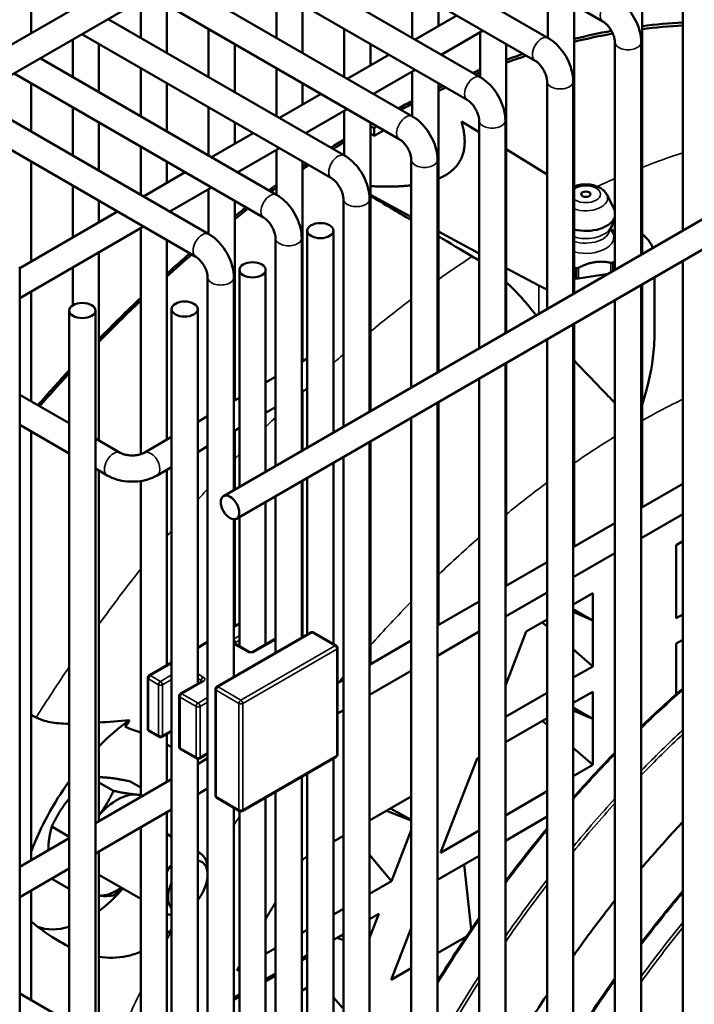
# Model space of a CAD drawing. Header units: inches. Extents: x 1 to 271, y 5 to 171.
# Tile 211 of 256: x 232.58 to 235.62, y 69.96 to 74.4. Entities that reach past the tile are written whole.
import ezdxf

# ---------------------------------------------------------------- set-up
doc = ezdxf.new("R2010")
doc.units = ezdxf.units.IN
doc.header["$LTSCALE"] = 8
doc.header["$MEASUREMENT"] = 0
doc.layers.add('Visible (ANSI)', color=7, linetype='Continuous', lineweight=50)
doc.layers.add('Visible Narrow (ANSI)', color=7, linetype='Continuous', lineweight=35)

msp = doc.modelspace()

# ---------------------------------------------------------------- linework, layer by layer
at = {"layer": 'Visible (ANSI)'}
for p, q in [((248.3315, 80.8123), (233.4995, 72.2491)), ((248.1081, 80.547), (233.5586, 72.1468)), ((241.9198, 79.6982), (232.2607, 74.1215)), ((242.142, 79.6902), (232.3198, 74.0193)), ((230.0753, 75.2327), (233.3743, 73.3281)), ((234.0858, 75.0389), (235.2116, 74.3889)), ((233.8977, 74.9303), (234.9644, 74.3144)), ((233.7796, 74.8621), (234.9054, 74.2121)), ((233.5915, 74.7535), (234.6582, 74.1376)), ((233.4734, 74.6853), (234.5992, 74.0353)), ((235.3878, 73.3392), (235.3878, 74.6408)), ((233.2853, 74.5767), (234.352, 73.9608)), ((233.1671, 74.5085), (234.2929, 73.8585)), ((233.7385, 74.315), (233.7385, 74.5322)), ((234.351, 74.315), (234.351, 74.5322)), ((234.9634, 74.315), (234.9634, 74.5169)), ((232.6317, 74.3357), (232.6317, 74.464)), ((233.1261, 74.315), (233.1261, 74.4848)), ((233.2442, 74.2468), (233.2442, 74.464)), ((233.8566, 74.2468), (233.8566, 74.464)), ((234.4691, 74.3679), (234.4691, 74.464)), ((235.0815, 73.1624), (235.0815, 74.464)), ((235.5718, 74.4722), (235.5718, 73.4455)), ((234.5523, 74.416), (234.3642, 74.3074)), ((232.979, 74.3999), (234.0458, 73.784)), ((232.8609, 74.3317), (233.9867, 73.6817)), ((233.4323, 74.1382), (233.4323, 74.3554)), ((234.0447, 74.1382), (234.0447, 74.3554)), ((234.6704, 74.3478), (234.4823, 74.2392)), ((234.6572, 74.1382), (234.6572, 74.3401)), ((232.8198, 74.1382), (232.8198, 74.308)), ((232.9379, 74.07), (232.9379, 74.2872)), ((233.5504, 74.07), (233.5504, 74.2872)), ((234.1629, 74.1911), (234.1629, 74.2872)), ((234.7753, 72.9856), (234.7753, 74.2872)), ((235.2656, 74.2954), (235.2656, 73.2687)), ((235.3837, 74.2954), (235.3837, 73.3369)), ((234.2461, 74.2392), (234.058, 74.1306)), ((232.6728, 74.2231), (233.7395, 73.6072)), ((232.5547, 74.1549), (233.6805, 73.5049)), ((233.1261, 73.9614), (233.1261, 74.1786)), ((233.7385, 73.9614), (233.7385, 74.1786)), ((234.3642, 74.171), (234.1761, 74.0624)), ((234.351, 73.9614), (234.351, 74.1633)), ((232.6317, 73.8932), (232.6317, 74.1104)), ((233.2442, 73.8932), (233.2442, 74.1104)), ((233.8566, 74.0143), (233.8566, 74.1104)), ((234.4691, 72.8088), (234.4691, 74.1104)), ((234.9594, 74.1186), (234.9594, 73.0919)), ((235.0775, 74.1186), (235.0775, 73.1601)), ((233.9399, 74.0624), (233.7518, 73.9538)), ((232.3666, 74.0463), (233.4333, 73.4304)), ((232.8198, 73.7846), (232.8198, 74.0018)), ((233.4323, 73.7846), (233.4323, 74.0018)), ((234.058, 73.9942), (233.8699, 73.8856)), ((234.0447, 73.7846), (234.0447, 73.9865)), ((232.9379, 73.7164), (232.9379, 73.9336)), ((233.5504, 73.8375), (233.5504, 73.9336)), ((234.1629, 72.632), (234.1629, 73.9336)), ((234.5733, 73.9385), (234.6532, 73.8891)), ((234.6532, 73.9418), (234.6532, 72.9151)), ((234.7713, 73.9418), (234.7713, 72.9833)), ((233.6337, 73.8856), (233.4455, 73.777)), ((234.1629, 73.9176), (234.1797, 73.9085)), ((234.1797, 73.9085), (234.1931, 73.9162)), ((234.1797, 73.8734), (234.1797, 73.9085)), ((234.2221, 73.8979), (234.2221, 73.8994)), ((233.1261, 73.6078), (233.1261, 73.825)), ((233.7518, 73.8174), (233.5636, 73.7088)), ((233.7385, 73.6078), (233.7385, 73.8097)), ((234.7753, 73.8135), (234.9594, 73.6995)), ((232.6317, 73.3071), (232.6317, 73.7568)), ((233.2442, 73.6607), (233.2442, 73.7568)), ((233.8566, 72.8571), (233.8566, 73.7568)), ((234.3469, 73.765), (234.3469, 72.7383)), ((234.465, 73.765), (234.465, 72.8065)), ((233.3274, 73.7088), (233.1393, 73.6002)), ((232.8198, 73.4157), (232.8198, 73.6482)), ((233.4455, 73.6406), (233.2574, 73.532)), ((233.4323, 73.431), (233.4323, 73.6329)), ((232.9379, 73.4839), (232.9379, 73.58)), ((233.5504, 72.6803), (233.5504, 73.58)), ((234.0407, 73.5882), (234.0407, 72.5615)), ((234.1588, 73.5882), (234.1588, 72.6297)), ((234.3469, 73.508), (234.1629, 73.6071)), ((235.2287, 73.6085), (235.2621, 73.5437)), ((233.0212, 73.532), (232.5801, 73.2773)), ((233.1393, 73.4638), (232.5801, 73.1409)), ((233.1261, 72.4377), (233.1261, 73.4561)), ((233.8777, 73.4459), (233.8777, 72.4674)), ((233.9958, 73.4459), (233.9958, 72.5356)), ((234.6532, 73.3431), (234.4691, 73.4422)), ((235.2443, 73.4553), (235.2449, 73.4549)), ((233.2442, 72.5035), (233.2442, 73.4032)), ((233.7345, 73.4114), (233.7345, 72.3847)), ((233.8526, 73.4114), (233.8526, 72.4529)), ((232.9379, 72.4996), (232.9379, 73.3475)), ((235.5718, 73.3091), (235.5718, 69.7809)), ((232.5801, 73.2828), (232.5801, 56.8725)), ((232.8198, 73.1092), (232.8198, 73.2793)), ((233.5715, 73.2691), (233.5715, 72.2906)), ((233.6896, 73.2691), (233.6896, 72.3588)), ((234.9229, 73.1979), (234.7753, 73.2773)), ((233.4282, 73.2346), (233.4282, 56.6475)), ((233.5464, 73.2346), (233.5464, 72.2761)), ((235.1018, 73.2302), (235.2345, 73.2507)), ((235.4443, 72.9835), (235.4443, 73.2355)), ((232.6317, 72.6764), (232.6317, 73.1707)), ((235.3837, 73.2005), (235.3837, 69.6723)), ((235.3878, 72.1981), (235.3878, 73.2029)), ((235.2656, 73.1323), (235.2656, 69.6041)), ((232.8035, 73.0856), (232.8035, 56.6753)), ((232.9216, 73.0856), (232.9216, 56.6753)), ((233.2653, 73.0923), (233.2653, 56.682)), ((233.3834, 73.0923), (233.3834, 71.4028)), ((235.0775, 73.0237), (235.0775, 69.4955)), ((235.0815, 72.0213), (235.0815, 73.0261)), ((234.9594, 72.9555), (234.9594, 69.4273)), ((233.8526, 72.8547), (233.8777, 72.8692)), ((234.7713, 72.8469), (234.7713, 69.3187)), ((234.7753, 71.8445), (234.7753, 72.8493)), ((233.6896, 72.7606), (233.7345, 72.7865)), ((234.6532, 72.7787), (234.6532, 69.2505)), ((233.8526, 72.7183), (233.8777, 72.7328)), ((232.5801, 72.7062), (232.8035, 72.5772)), ((233.5464, 72.6779), (233.5715, 72.6924)), ((233.8566, 72.4552), (233.8566, 72.7207)), ((233.6896, 72.6242), (233.7345, 72.6501)), ((234.465, 72.6701), (234.465, 69.1419)), ((234.4691, 71.6677), (234.4691, 72.6725)), ((233.3834, 72.5838), (233.4282, 72.6097)), ((234.3469, 72.6019), (234.3469, 69.0737)), ((232.5801, 72.5698), (232.8035, 72.4408)), ((233.5464, 72.5415), (233.5715, 72.556)), ((233.5504, 72.2784), (233.5504, 72.5439)), ((232.6317, 70.6069), (232.6317, 72.54)), ((232.9216, 72.509), (233.0337, 72.4443)), ((233.1417, 72.4443), (233.2653, 72.5156)), ((233.3834, 72.4474), (233.4282, 72.4733)), ((234.1588, 72.4933), (234.1588, 68.9651)), ((234.1629, 71.4909), (234.1629, 72.4957)), ((234.0407, 72.4251), (234.0407, 68.8969)), ((232.9216, 72.3726), (232.9746, 72.342)), ((233.2007, 72.342), (233.2653, 72.3792)), ((233.2442, 71.4862), (233.2442, 72.3671)), ((233.9958, 72.3992), (233.9958, 71.5821)), ((232.9379, 70.7837), (232.9379, 72.3632)), ((233.8777, 72.331), (233.8777, 71.625)), ((233.1261, 70.8923), (233.1261, 72.3169)), ((233.8526, 72.3165), (233.8526, 71.6105)), ((233.8566, 71.6128), (233.8566, 72.3189)), ((235.5718, 72.3043), (235.3837, 72.1957)), ((233.7345, 72.2483), (233.7345, 71.5423)), ((233.6896, 72.2224), (233.6896, 71.5796)), ((233.5715, 72.1542), (233.5715, 71.5715)), ((235.5718, 72.168), (235.3837, 72.0594)), ((233.5464, 72.144), (233.5464, 71.4337)), ((233.5504, 71.663), (233.5504, 72.1442)), ((235.2656, 72.1275), (235.0775, 72.0189)), ((235.5718, 72.0455), (235.5412, 72.0279)), ((235.5412, 72.0279), (235.5412, 71.9054)), ((235.2656, 71.9912), (235.0775, 71.8826)), ((234.9594, 71.9507), (234.7713, 71.8421)), ((235.5412, 71.9054), (235.5412, 71.698)), ((234.9594, 71.8144), (234.7713, 71.7058)), ((235.1658, 71.8111), (235.0775, 71.7601)), ((235.1658, 71.6886), (235.1658, 71.8111)), ((234.6532, 71.7739), (234.465, 71.6653)), ((235.0775, 71.7396), (235.1658, 71.6886)), ((235.1658, 71.6886), (235.0775, 71.7265)), ((235.5412, 71.698), (235.5718, 71.7157)), ((233.5464, 71.6606), (233.5715, 71.6751)), ((234.9594, 71.6919), (234.8657, 71.6378)), ((234.938, 71.6796), (234.9594, 71.661)), ((235.1658, 71.4812), (235.1658, 71.6886)), ((233.8934, 71.634), (233.4691, 71.3891)), ((234.0084, 71.5748), (233.9059, 71.634)), ((234.6532, 71.6376), (234.465, 71.529)), ((234.8657, 71.6378), (234.8044, 71.48)), ((233.3834, 71.5665), (233.4282, 71.5924)), ((233.6121, 71.5481), (233.5505, 71.5836)), ((233.7304, 71.6032), (233.6349, 71.5481)), ((234.3469, 71.5971), (234.1588, 71.4885)), ((235.5718, 71.6014), (235.5412, 71.5837)), ((235.5412, 71.5837), (235.5412, 71.4612)), ((234.0146, 71.0847), (234.0146, 71.564)), ((235.0775, 71.5581), (235.1658, 71.4812)), ((233.1643, 71.4401), (233.2653, 71.4983)), ((234.8044, 71.48), (234.7713, 71.3945)), ((235.0775, 71.4303), (235.1658, 71.4812)), ((234.3469, 71.4608), (234.1588, 71.3522)), ((235.5412, 71.4612), (235.5412, 71.3538)), ((233.1581, 71.4293), (233.1581, 71.1998)), ((233.4016, 71.4133), (233.3061, 71.3582)), ((234.0407, 71.4203), (234.0146, 71.4053)), ((233.2999, 71.3474), (233.2999, 71.118)), ((233.4629, 71.3782), (233.4629, 70.8989)), ((234.7713, 71.2535), (234.9594, 71.3621)), ((235.1658, 71.3669), (235.0775, 71.316)), ((235.1658, 71.2445), (235.1658, 71.3669)), ((234.0407, 71.284), (234.0146, 71.2689)), ((235.0775, 71.2954), (235.1658, 71.2445)), ((235.1658, 71.2445), (235.0775, 71.2823)), ((234.9594, 71.2478), (234.7713, 71.1392)), ((234.938, 71.2354), (234.9594, 71.2168)), ((235.1658, 71.0371), (235.1658, 71.2445)), ((233.1643, 71.189), (233.2092, 71.1631)), ((233.2653, 71.1882), (233.2217, 71.1631)), ((233.2442, 70.9605), (233.2442, 71.176)), ((233.3061, 71.1071), (233.3786, 71.0653)), ((233.4282, 71.0867), (233.3911, 71.0653)), ((235.0775, 71.114), (235.1658, 71.0371)), ((233.4282, 71.0667), (233.3834, 71.0408)), ((233.3834, 71.0637), (233.3834, 65.7981)), ((233.5841, 70.8289), (234.0084, 71.0739)), ((233.9958, 71.0666), (233.9958, 68.871)), ((234.6436, 71.0654), (234.5823, 70.9076)), ((234.6532, 71.071), (234.6436, 71.0654)), ((235.0775, 70.9861), (235.1658, 71.0371)), ((233.8777, 70.9984), (233.8777, 68.8028)), ((233.2653, 70.9726), (232.9216, 70.7742)), ((232.9379, 70.9574), (233.0032, 70.9198)), ((233.0786, 70.9625), (233.1261, 70.9351)), ((233.8526, 70.9839), (233.8526, 68.7883)), ((233.4282, 70.9304), (233.3834, 70.9044)), ((233.7345, 70.9157), (233.7345, 68.7201)), ((234.5823, 70.9076), (234.4786, 70.6403)), ((234.7713, 70.8093), (234.9594, 70.9179)), ((233.5716, 70.8289), (233.4691, 70.8881)), ((233.6896, 70.8898), (233.6896, 68.6942)), ((234.3469, 70.8942), (234.1588, 70.7856)), ((233.2653, 70.8363), (232.9216, 70.6379)), ((233.2442, 69.8032), (233.2442, 70.8241)), ((233.5464, 70.8435), (233.5464, 68.6115)), ((233.5715, 70.829), (233.5715, 68.626)), ((234.3469, 70.7862), (234.2353, 70.8297)), ((234.2533, 70.8401), (234.3469, 70.7886)), ((234.9594, 70.8036), (234.7713, 70.695)), ((232.725, 70.7584), (232.8035, 70.7131)), ((233.1261, 69.7374), (233.1261, 70.7559)), ((233.2653, 70.7132), (233.2442, 70.7254)), ((234.2582, 70.5131), (234.3469, 70.7418)), ((234.4786, 70.6403), (234.6532, 70.7411)), ((232.8035, 70.7061), (232.5801, 70.5771)), ((234.0407, 70.7174), (233.9958, 70.6915)), ((232.9379, 69.7993), (232.9379, 70.6473)), ((233.3955, 70.638), (233.3834, 70.645)), ((233.8777, 70.6233), (233.8588, 70.6123)), ((234.1588, 70.6314), (234.2582, 70.5131)), ((234.6532, 70.6268), (234.465, 70.5182)), ((232.8035, 70.5697), (232.5801, 70.4407)), ((233.4278, 70.542), (233.4278, 70.5665)), ((234.5854, 70.5877), (234.6175, 70.2959)), ((232.725, 70.5227), (232.8035, 70.4774)), ((233.1261, 70.4327), (232.9408, 70.5397)), ((234.1588, 70.4557), (234.2582, 70.5131)), ((232.6317, 69.9761), (232.6317, 70.4705)), ((233.9958, 70.3616), (234.0407, 70.3875)), ((234.201, 70.3658), (234.1588, 70.3414)), ((234.1588, 70.2569), (234.201, 70.3658)), ((233.8526, 70.2789), (233.8777, 70.2934)), ((234.3469, 70.3009), (234.2565, 70.0679)), ((234.0407, 70.2732), (233.9958, 70.2473)), ((234.0407, 70.2466), (234.0132, 70.2573)), ((234.0312, 70.2677), (234.0407, 70.2625)), ((234.465, 70.1883), (234.5958, 70.2638)), ((233.6896, 70.1848), (233.7345, 70.2107)), ((233.8777, 70.1791), (233.8526, 70.1646)), ((233.8526, 70.1545), (233.8777, 70.169)), ((233.8526, 70.1592), (233.8552, 70.156)), ((233.5603, 70.1102), (233.5715, 70.1166)), ((234.2565, 70.0679), (234.3469, 70.1201)), ((233.7345, 70.0964), (233.6896, 70.0705)), ((233.6896, 70.0604), (233.7345, 70.0863)), ((233.8526, 70.0181), (233.8777, 70.0326)), ((232.5801, 70.0059), (232.8035, 69.8769)), ((233.5715, 70.0023), (233.5464, 69.9878)), ((233.5464, 69.9777), (233.5715, 69.9922)), ((233.9958, 69.9886), (234.0361, 69.9407))]:
    msp.add_line(p, q, dxfattribs=at)
for centre, start, end in [((233.8996, 71.6232), 60, 120), ((233.7366, 71.5924), 99.9565, 120), ((234.0021, 71.564), 0, 60), ((233.1706, 71.4293), 120, 180), ((233.3124, 71.3474), 120, 180), ((233.4754, 71.3782), 120, 180), ((233.1706, 71.1998), 180, 240), ((233.2155, 71.1739), 240, 300), ((233.3124, 71.118), 180, 240), ((234.0021, 71.0847), 300, 0), ((233.3848, 71.0761), 240, 300), ((233.4754, 70.8989), 180, 240), ((233.5779, 70.8397), 240, 300)]:
    msp.add_arc(centre, 0.0125, start, end, dxfattribs=at)
for centre, major_axis, ratio, start_param, end_param in [((234.1585, 70.0171), (2.3933, 4.1452), 0.57735, 0.354617, 0.413703), ((234.1585, 70.0171), (2.3856, 4.1321), 0.57735, 0.353151, 0.41246), ((234.1585, 70.0171), (-2.3932, -4.1452), 0.57735, 3.598636, 3.650774), ((234.1585, 70.0171), (-2.3856, -4.1321), 0.57735, 3.595664, 3.64987), ((234.1585, 70.0171), (-2.3932, -4.1452), 0.57735, 3.720542, 3.743726), ((234.1585, 70.0171), (-2.3856, -4.1321), 0.57735, 3.715648, 3.743136), ((234.1585, 70.0171), (-2.3932, -4.1452), 0.57735, 3.779109, 3.788857), ((234.1585, 70.0171), (-2.3856, -4.1321), 0.57735, 3.778634, 3.784629), ((234.1585, 70.0171), (-2.3932, -4.1452), 0.57735, 3.828737, 3.835099), ((234.1585, 70.0171), (-2.3856, -4.1321), 0.57735, 3.824843, 3.834805), ((234.1585, 70.0171), (-2.3932, -4.1452), 0.57735, 3.870094, 3.88855), ((234.1585, 70.0171), (-2.3856, -4.1321), 0.57735, 3.869912, 3.885102), ((234.2009, 69.9926), (2.3841, 4.1293), 0.57735, 0.779106, 0.79169), ((234.1585, 70.0171), (-2.3932, -4.1452), 0.57735, 3.960609, 3.978474), ((234.1585, 70.0171), (-2.3856, -4.1321), 0.57735, 3.960716, 3.975595), ((234.1585, 70.0171), (-2.3932, -4.1452), 0.57735, 4.011227, 4.016302), ((234.1585, 70.0171), (-2.3856, -4.1321), 0.57735, 4.008533, 4.016587), ((234.1585, 70.0171), (-2.3932, -4.1452), 0.57735, 4.051401, 4.061612), ((234.1585, 70.0171), (-2.3856, -4.1321), 0.57735, 4.051799, 4.059183), ((234.1585, 70.0171), (-2.3932, -4.1452), 0.57735, 4.092274, 4.107642), ((234.1585, 70.0171), (-2.3856, -4.1321), 0.57735, 4.089996, 4.108224), ((235.1343, 73.5217), (0.1334, 0), 0.57735, 0.177779, 0.289726), ((235.1343, 73.5217), (0.1334, 0), 0.57735, 4.305647, 6.105406), ((235.1343, 73.3288), (0.31, 0), 0.57735, 0.218809, 0.613588), ((234.1585, 70.0171), (-2.3932, -4.1452), 0.57735, 4.168869, 4.200537), ((234.1585, 70.0171), (-2.3856, -4.1321), 0.57735, 4.166942, 4.201431), ((234.5932, 72.7325), (0.3939, -0.638), 0.59836, 2.231049, 2.288571), ((235.1343, 73.3751), (-0.176, 0), 0.57735, 2.338786, 2.373603), ((235.1343, 73.3751), (-0.176, 0), 0.57735, 1.291588, 1.326406), ((234.5932, 72.7325), (0.3939, -0.638), 0.59836, 1.724957, 2.002155), ((235.0913, 73.2422), (-0.0201, 0), 0.57735, 1.060859, 1.291588), ((235.1343, 73.3288), (-0.176, 0), 0.57735, 1.291588, 1.326406), ((235.0966, 73.2414), (-0.0201, 0), 0.57735, 1.326406, 1.832596), ((235.1343, 73.3288), (-0.31, 0), 0.57735, 0.820305, 0.97122), ((234.1585, 70.0171), (-2.3932, -4.1452), 0.57735, 4.236976, 4.295929), ((234.1585, 70.0171), (-2.3856, -4.1321), 0.57735, 4.237997, 4.297161), ((234.1585, 70.0171), (-2.3933, -4.1452), 0.57735, 4.338882, 4.384907), ((234.1585, 70.0171), (-2.3856, -4.1321), 0.57735, 4.340275, 4.383824), ((233.1373, 70.6067), (0.4108, 0.7115), 0.57735, 0.890868, 1.135636), ((235.106, 69.47), (2.3027, 3.9884), 0.57735, 1.458398, 1.466405), ((233.1373, 70.6067), (0.4108, 0.7115), 0.57735, 1.397418, 1.841101), ((233.019, 70.675), (0.125, 0.2165), 0.57735, 0.261799, 1.261491), ((233.019, 70.675), (0.125, 0.2165), 0.57735, 0.134575, 0.261799), ((233.3174, 70.5027), (0.0781, 0.1353), 0.57735, 5.497787, 6.428328), ((233.3386, 70.4904), (0.0631, 0.1093), 0.57735, 4.452592, 6.542982), ((235.3535, 69.3271), (-1.6875, -2.9228), 0.57735, 4.603831, 4.607167), ((233.3174, 70.5027), (0.0781, 0.1353), 0.57735, 1.276515, 1.509472), ((233.019, 70.675), (-0.0781, -0.1353), 0.57735, 6.245427, 6.283185), ((233.3386, 70.4904), (-0.0631, -0.1093), 0.57735, 4.890679, 6.104896), ((233.1335, 70.6088), (0.2561, 0.4436), 0.57735, 4.874587, 4.87753), ((233.019, 70.675), (-0.125, -0.2165), 0.57735, 0.309306, 0.895665), ((232.886, 70.7517), (0.25, 0.433), 0.57735, 4.074369, 4.394565), ((235.3535, 69.3271), (-1.6875, -2.9228), 0.57735, 4.672603, 4.698512), ((233.3174, 70.5027), (-0.0781, -0.1353), 0.57735, 0.061324, 0.294281), ((232.886, 70.7517), (-0.25, -0.433), 0.57735, 0.09855, 0.549847), ((235.3535, 69.3271), (-1.6875, -2.9228), 0.57735, 4.770105, 4.777166)]:
    msp.add_ellipse(centre, major_axis=major_axis, ratio=ratio, start_param=start_param, end_param=end_param, dxfattribs=at)
for centre, major_axis in [((235.1343, 73.6101), (0.0211, 0)), ((233.9368, 73.4459), (0.0591, 0)), ((233.6305, 73.2691), (0.0591, 0)), ((233.3243, 73.0923), (0.0591, 0)), ((232.8626, 73.0856), (0.0591, 0)), ((233.5291, 72.1979), (0.0295, -0.0511))]:
    msp.add_ellipse(centre, major_axis=major_axis, ratio=0.57735, dxfattribs=at)
for points, knots in [([(235.2707, 74.4912), (235.2841, 74.4835), (235.2964, 74.474), (235.319, 74.4524), (235.3293, 74.4404), (235.3476, 74.4144), (235.3557, 74.4005), (235.369, 74.3716), (235.3743, 74.3567), (235.3816, 74.3263), (235.3837, 74.3109), (235.3837, 74.2954)], [0, 0, 0, 0, 0.314159, 0.314159, 0.628319, 0.628319, 0.942478, 0.942478, 1.256637, 1.256637, 1.570796, 1.570796, 1.570796, 1.570796]), ([(235.2116, 74.3889), (235.2143, 74.3874), (235.2175, 74.3852), (235.2245, 74.3795), (235.2283, 74.3758), (235.2362, 74.3671), (235.2402, 74.362), (235.2477, 74.3507), (235.2512, 74.3446), (235.2572, 74.3323), (235.2596, 74.326), (235.2632, 74.3144), (235.2643, 74.309), (235.2654, 74.301), (235.2656, 74.298), (235.2656, 74.2954)], [0, 0, 0, 0, 0.206724, 0.206724, 0.430185, 0.430185, 0.66924, 0.66924, 0.917214, 0.917214, 1.164879, 1.164879, 1.402542, 1.402542, 1.570796, 1.570796, 1.570796, 1.570796]), ([(234.9644, 74.3144), (234.9778, 74.3067), (234.9901, 74.2972), (235.0128, 74.2756), (235.0231, 74.2636), (235.0414, 74.2376), (235.0494, 74.2237), (235.0628, 74.1948), (235.0681, 74.1799), (235.0754, 74.1495), (235.0775, 74.1341), (235.0775, 74.1186)], [0, 0, 0, 0, 0.314159, 0.314159, 0.628319, 0.628319, 0.942478, 0.942478, 1.256637, 1.256637, 1.570796, 1.570796, 1.570796, 1.570796]), ([(234.9054, 74.2121), (234.9081, 74.2106), (234.9113, 74.2084), (234.9183, 74.2027), (234.9221, 74.199), (234.93, 74.1903), (234.934, 74.1852), (234.9415, 74.1739), (234.945, 74.1678), (234.9509, 74.1555), (234.9534, 74.1492), (234.9569, 74.1376), (234.9581, 74.1322), (234.9592, 74.1242), (234.9594, 74.1212), (234.9594, 74.1186)], [0, 0, 0, 0, 0.206724, 0.206724, 0.430185, 0.430185, 0.66924, 0.66924, 0.917214, 0.917214, 1.164879, 1.164879, 1.402542, 1.402542, 1.570796, 1.570796, 1.570796, 1.570796]), ([(234.6582, 74.1376), (234.6716, 74.1299), (234.6839, 74.1204), (234.7065, 74.0988), (234.7169, 74.0868), (234.7352, 74.0608), (234.7432, 74.0469), (234.7565, 74.018), (234.7618, 74.0031), (234.7692, 73.9727), (234.7713, 73.9573), (234.7713, 73.9418)], [0, 0, 0, 0, 0.314159, 0.314159, 0.628319, 0.628319, 0.942478, 0.942478, 1.256637, 1.256637, 1.570796, 1.570796, 1.570796, 1.570796]), ([(234.5992, 74.0353), (234.6019, 74.0338), (234.605, 74.0316), (234.612, 74.0259), (234.6159, 74.0222), (234.6238, 74.0135), (234.6278, 74.0084), (234.6353, 73.9971), (234.6388, 73.991), (234.6447, 73.9787), (234.6471, 73.9724), (234.6507, 73.9608), (234.6519, 73.9554), (234.653, 73.9474), (234.6532, 73.9444), (234.6532, 73.9418)], [0, 0, 0, 0, 0.206724, 0.206724, 0.430185, 0.430185, 0.66924, 0.66924, 0.917214, 0.917214, 1.164879, 1.164879, 1.402542, 1.402542, 1.570796, 1.570796, 1.570796, 1.570796]), ([(234.352, 73.9608), (234.3654, 73.9531), (234.3777, 73.9436), (234.4003, 73.922), (234.4106, 73.91), (234.429, 73.884), (234.437, 73.8701), (234.4503, 73.8412), (234.4556, 73.8263), (234.463, 73.7959), (234.465, 73.7805), (234.465, 73.765)], [0, 0, 0, 0, 0.314159, 0.314159, 0.628319, 0.628319, 0.942478, 0.942478, 1.256637, 1.256637, 1.570796, 1.570796, 1.570796, 1.570796]), ([(234.2929, 73.8585), (234.2956, 73.857), (234.2988, 73.8548), (234.3058, 73.8491), (234.3097, 73.8454), (234.3175, 73.8367), (234.3215, 73.8316), (234.3291, 73.8203), (234.3326, 73.8142), (234.3385, 73.8019), (234.3409, 73.7956), (234.3445, 73.784), (234.3456, 73.7786), (234.3467, 73.7706), (234.3469, 73.7676), (234.3469, 73.765)], [0, 0, 0, 0, 0.206724, 0.206724, 0.430185, 0.430185, 0.66924, 0.66924, 0.917214, 0.917214, 1.164879, 1.164879, 1.402542, 1.402542, 1.570796, 1.570796, 1.570796, 1.570796]), ([(234.0458, 73.784), (234.0591, 73.7763), (234.0715, 73.7668), (234.0941, 73.7452), (234.1044, 73.7332), (234.1227, 73.7072), (234.1308, 73.6933), (234.1441, 73.6644), (234.1494, 73.6495), (234.1567, 73.6191), (234.1588, 73.6037), (234.1588, 73.5882)], [0, 0, 0, 0, 0.314159, 0.314159, 0.628319, 0.628319, 0.942478, 0.942478, 1.256637, 1.256637, 1.570796, 1.570796, 1.570796, 1.570796]), ([(233.9867, 73.6817), (233.9894, 73.6802), (233.9926, 73.678), (233.9996, 73.6723), (234.0034, 73.6686), (234.0113, 73.6599), (234.0153, 73.6548), (234.0228, 73.6435), (234.0263, 73.6374), (234.0323, 73.6251), (234.0347, 73.6188), (234.0382, 73.6072), (234.0394, 73.6018), (234.0405, 73.5938), (234.0407, 73.5908), (234.0407, 73.5882)], [0, 0, 0, 0, 0.206724, 0.206724, 0.430185, 0.430185, 0.66924, 0.66924, 0.917214, 0.917214, 1.164879, 1.164879, 1.402542, 1.402542, 1.570796, 1.570796, 1.570796, 1.570796]), ([(235.1985, 73.6388), (235.1895, 73.644), (235.1798, 73.6477), (235.1592, 73.653), (235.1483, 73.6544), (235.1265, 73.6548), (235.1157, 73.6539), (235.097, 73.6501), (235.0891, 73.6477), (235.0815, 73.6445)], [4.712389, 4.712389, 4.712389, 4.712389, 5.08134, 5.08134, 5.462697, 5.462697, 5.838977, 5.838977, 6.131635, 6.131635, 6.131635, 6.131635]), ([(235.2287, 73.6085), (235.2273, 73.6112), (235.2257, 73.6138), (235.2222, 73.6187), (235.2204, 73.6209), (235.2164, 73.6252), (235.2144, 73.6272), (235.2101, 73.6309), (235.2079, 73.6327), (235.2033, 73.6359), (235.2009, 73.6374), (235.1985, 73.6388)], [4.2167169, 4.2167169, 4.2167169, 4.2167169, 4.3158513, 4.3158513, 4.4149857, 4.4149857, 4.5141201, 4.5141201, 4.6132545, 4.6132545, 4.712389, 4.712389, 4.712389, 4.712389]), ([(233.7395, 73.6072), (233.7529, 73.5995), (233.7652, 73.59), (233.7879, 73.5684), (233.7982, 73.5564), (233.8165, 73.5304), (233.8245, 73.5165), (233.8379, 73.4876), (233.8432, 73.4727), (233.8505, 73.4423), (233.8526, 73.4269), (233.8526, 73.4114)], [0, 0, 0, 0, 0.314159, 0.314159, 0.628319, 0.628319, 0.942478, 0.942478, 1.256637, 1.256637, 1.570796, 1.570796, 1.570796, 1.570796]), ([(233.6805, 73.5049), (233.6832, 73.5034), (233.6864, 73.5012), (233.6934, 73.4955), (233.6972, 73.4918), (233.7051, 73.4831), (233.7091, 73.478), (233.7166, 73.4667), (233.7201, 73.4606), (233.726, 73.4483), (233.7285, 73.442), (233.732, 73.4304), (233.7332, 73.425), (233.7343, 73.417), (233.7345, 73.414), (233.7345, 73.4114)], [0, 0, 0, 0, 0.206724, 0.206724, 0.430185, 0.430185, 0.66924, 0.66924, 0.917214, 0.917214, 1.164879, 1.164879, 1.402542, 1.402542, 1.570796, 1.570796, 1.570796, 1.570796]), ([(235.2656, 73.5051), (235.2635, 73.4947), (235.2602, 73.4846), (235.2516, 73.4661), (235.2464, 73.4576), (235.2404, 73.4498)], [0.0299031, 0.0299031, 0.0299031, 0.0299031, 0.1100145, 0.1100145, 0.1850676, 0.1850676, 0.1850676, 0.1850676]), ([(235.2421, 73.4518), (235.2421, 73.4513), (235.2422, 73.4508), (235.2423, 73.4507), (235.2423, 73.4507), (235.2423, 73.4507)], [3.9269908, 3.9269908, 3.9269908, 3.9269908, 4.0840704, 4.0840704, 4.1066837, 4.1066837, 4.1066837, 4.1066837]), ([(233.4333, 73.4304), (233.4467, 73.4227), (233.459, 73.4132), (233.4816, 73.3916), (233.4919, 73.3796), (233.5103, 73.3536), (233.5183, 73.3397), (233.5316, 73.3108), (233.5369, 73.2959), (233.5443, 73.2655), (233.5464, 73.2501), (233.5464, 73.2346)], [0, 0, 0, 0, 0.314159, 0.314159, 0.628319, 0.628319, 0.942478, 0.942478, 1.256637, 1.256637, 1.570796, 1.570796, 1.570796, 1.570796]), ([(233.3743, 73.3281), (233.377, 73.3266), (233.3801, 73.3244), (233.3871, 73.3187), (233.391, 73.315), (233.3989, 73.3063), (233.4029, 73.3012), (233.4104, 73.2899), (233.4139, 73.2838), (233.4198, 73.2715), (233.4222, 73.2652), (233.4258, 73.2536), (233.427, 73.2482), (233.4281, 73.2402), (233.4282, 73.2372), (233.4282, 73.2346)], [0, 0, 0, 0, 0.206724, 0.206724, 0.430185, 0.430185, 0.66924, 0.66924, 0.917214, 0.917214, 1.164879, 1.164879, 1.402542, 1.402542, 1.570796, 1.570796, 1.570796, 1.570796]), ([(235.2566, 73.302), (235.2555, 73.3014), (235.2543, 73.3009), (235.2518, 73.3005), (235.2504, 73.3005), (235.2486, 73.3008), (235.2482, 73.3008), (235.2478, 73.3009)], [0.1009938, 0.1009938, 0.1009938, 0.1009938, 0.11238276, 0.11238276, 0.12377172, 0.12377172, 0.12704893, 0.12704893, 0.12704893, 0.12704893]), ([(235.2656, 73.3105), (235.2656, 73.3104), (235.2655, 73.3103), (235.2651, 73.309), (235.2644, 73.3079), (235.2629, 73.3059), (235.262, 73.3051), (235.2609, 73.3045)], [0.07745597, 0.07745597, 0.07745597, 0.07745597, 0.07821587, 0.07821587, 0.08960483, 0.08960483, 0.1009938, 0.1009938, 0.1009938, 0.1009938]), ([(235.0858, 73.2774), (235.0844, 73.2776), (235.083, 73.2781), (235.0816, 73.2787), (235.0816, 73.2788), (235.0815, 73.2788)], [0.1009938, 0.1009938, 0.1009938, 0.1009938, 0.11238276, 0.11238276, 0.11272886, 0.11272886, 0.11272886, 0.11272886]), ([(235.1018, 73.2783), (235.1014, 73.2781), (235.101, 73.2779), (235.0991, 73.2771), (235.0977, 73.2767), (235.0947, 73.2762), (235.0932, 73.2762), (235.0917, 73.2765)], [0.07493866, 0.07493866, 0.07493866, 0.07493866, 0.07821587, 0.07821587, 0.08960483, 0.08960483, 0.1009938, 0.1009938, 0.1009938, 0.1009938]), ([(235.3878, 72.6601), (235.4108, 72.7287), (235.4279, 72.7999), (235.4419, 72.91), (235.4443, 72.9474), (235.4443, 72.9835)], [0.2462311, 0.2462311, 0.2462311, 0.2462311, 0.8004255, 0.8004255, 1.0956048, 1.0956048, 1.0956048, 1.0956048]), ([(235.0815, 72.8598), (235.1212, 72.8177), (235.1618, 72.7762), (235.2238, 72.7122), (235.2454, 72.6897), (235.2656, 72.6682)], [5.9453436, 5.9453436, 5.9453436, 5.9453436, 6.4729828, 6.4729828, 6.7767072, 6.7767072, 6.7767072, 6.7767072]), ([(233.0337, 72.4443), (233.0364, 72.4427), (233.0399, 72.441), (233.0483, 72.4379), (233.0534, 72.4363), (233.0649, 72.4339), (233.0713, 72.433), (233.0848, 72.4321), (233.0919, 72.4321), (233.1055, 72.4332), (233.1121, 72.4342), (233.124, 72.4369), (233.1292, 72.4386), (233.1368, 72.4417), (233.1395, 72.443), (233.1417, 72.4443)], [1.570796, 1.570796, 1.570796, 1.570796, 1.77752, 1.77752, 2.000981, 2.000981, 2.240036, 2.240036, 2.48801, 2.48801, 2.735675, 2.735675, 2.973339, 2.973339, 3.141593, 3.141593, 3.141593, 3.141593]), ([(232.9746, 72.342), (232.988, 72.3343), (233.0024, 72.3283), (233.0324, 72.3195), (233.048, 72.3166), (233.0797, 72.3137), (233.0957, 72.3137), (233.1274, 72.3166), (233.143, 72.3195), (233.173, 72.3283), (233.1873, 72.3343), (233.2007, 72.342)], [1.570796, 1.570796, 1.570796, 1.570796, 1.884956, 1.884956, 2.199115, 2.199115, 2.513274, 2.513274, 2.827433, 2.827433, 3.141593, 3.141593, 3.141593, 3.141593]), ([(233.5505, 71.5836), (233.5501, 71.5838), (233.5498, 71.5841), (233.5493, 71.5845), (233.5491, 71.5846), (233.549, 71.5847), (233.549, 71.5847), (233.549, 71.5847)], [4.712389, 4.712389, 4.712389, 4.712389, 4.8694686, 4.8694686, 5.0265482, 5.0265482, 5.0928775, 5.0928775, 5.0928775, 5.0928775]), ([(233.6349, 71.5481), (233.6343, 71.5477), (233.6336, 71.5474), (233.6318, 71.5467), (233.6307, 71.5464), (233.6283, 71.5459), (233.627, 71.5457), (233.6241, 71.5455), (233.6226, 71.5455), (233.6197, 71.5457), (233.6183, 71.5459), (233.6158, 71.5465), (233.6147, 71.5469), (233.6131, 71.5475), (233.6125, 71.5478), (233.6121, 71.5481)], [3.141593, 3.141593, 3.141593, 3.141593, 3.348316, 3.348316, 3.571778, 3.571778, 3.810832, 3.810832, 4.058807, 4.058807, 4.306471, 4.306471, 4.544135, 4.544135, 4.712389, 4.712389, 4.712389, 4.712389]), ([(233.4016, 71.4133), (233.402, 71.4136), (233.4024, 71.4138), (233.4028, 71.4142), (233.403, 71.4144), (233.4031, 71.4145), (233.4031, 71.4145), (233.4031, 71.4145)], [3.1415927, 3.1415927, 3.1415927, 3.1415927, 3.2986723, 3.2986723, 3.4557519, 3.4557519, 3.5220812, 3.5220812, 3.5220812, 3.5220812]), ([(232.6544, 71.2507), (232.6636, 71.246), (232.6733, 71.242), (232.7056, 71.2313), (232.7296, 71.227), (232.7701, 71.2232), (232.7865, 71.2224), (232.8035, 71.2221)], [-8.4533236, -8.4533236, -8.4533236, -8.4533236, -8.3591399, -8.3591399, -8.1587927, -8.1587927, -8.0346008, -8.0346008, -8.0346008, -8.0346008]), ([(235.3837, 70.5696), (235.4272, 70.6208), (235.4713, 70.6708), (235.5345, 70.7398), (235.5531, 70.7598), (235.5718, 70.7796)], [9.0708076, 9.0708076, 9.0708076, 9.0708076, 9.5687879, 9.5687879, 9.7746801, 9.7746801, 9.7746801, 9.7746801]), ([(235.0775, 70.1744), (235.0871, 70.188), (235.0968, 70.2015), (235.1579, 70.2865), (235.2111, 70.3568), (235.2656, 70.4256)], [7.8429966, 7.8429966, 7.8429966, 7.8429966, 7.9654256, 7.9654256, 8.6120864, 8.6120864, 8.6120864, 8.6120864]), ([(232.6317, 70.3301), (232.6666, 70.3021), (232.7025, 70.2759), (232.7606, 70.2396), (232.782, 70.2275), (232.8035, 70.2169)], [8.6370249, 8.6370249, 8.6370249, 8.6370249, 8.9786999, 8.9786999, 9.17388, 9.17388, 9.17388, 9.17388]), ([(232.9379, 70.1719), (232.9801, 70.165), (233.0214, 70.1655), (233.084, 70.1788), (233.1054, 70.1858), (233.1261, 70.1949)], [9.5724013, 9.5724013, 9.5724013, 9.5724013, 9.9454325, 9.9454325, 10.148465, 10.148465, 10.148465, 10.148465])]:
    msp.add_open_spline(points, degree=3, knots=knots, dxfattribs=at)
for points, weights in [([(234.5733, 73.9385), (234.6291, 73.7468), (234.4691, 73.6801)], [1.00152120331, 1.00303823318, 1.00286404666]), ([(234.1629, 73.8835), (234.1713, 73.8784), (234.1797, 73.8734)], [1.00000126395, 1.00000144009, 1.00000160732]), ([(234.3469, 73.6504), (234.2679, 73.6409), (234.1629, 73.6463)], [1.00258697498, 1.00234241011, 1.00189510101]), ([(235.2449, 73.4549), (235.2552, 73.449), (235.2656, 73.4408)], [1.36949146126, 1.36949145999, 1.35776043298]), ([(235.1018, 73.2783), (235.1748, 73.3165), (235.2478, 73.3009)], [1.29768802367, 1.44129490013, 1.29768802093]), ([(232.9744, 70.9795), (232.9548, 70.9813), (232.9379, 70.9811)], [1.787633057, 1.787633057, 1.75829971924]), ([(233.0786, 70.9625), (233.0154, 70.9759), (232.9744, 70.9795)], [1.65928677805, 1.787633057, 1.787633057]), ([(232.9379, 70.8101), (232.9743, 70.8575), (233.0032, 70.9198)], [1.78656403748, 1.77591961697, 1.65928677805]), ([(233.0032, 70.9198), (233.0663, 70.9064), (233.1073, 70.9028)], [1.65928677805, 1.787633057, 1.787633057]), ([(233.1073, 70.9028), (233.1171, 70.9019), (233.1261, 70.9015)], [1.787633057, 1.787633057, 1.78041273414]), ([(232.7976, 70.8775), (232.7566, 70.8264), (232.725, 70.7584)], [1.787633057, 1.787633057, 1.65928677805]), ([(232.8035, 70.8846), (232.8005, 70.8811), (232.7976, 70.8775)], [1.78699134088, 1.787633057, 1.787633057]), ([(232.725, 70.7584), (232.7095, 70.7053), (232.7093, 70.6516)], [1.65928677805, 1.78531464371, 1.78759117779]), ([(232.7247, 70.5242), (232.7249, 70.5234), (232.725, 70.5227)], [1.66172889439, 1.66051370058, 1.65928677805]), ([(233.0422, 70.4811), (233.0242, 70.465), (233.0032, 70.4484)], [1.72764373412, 1.69988679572, 1.65928677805]), ([(233.0032, 70.4484), (232.9743, 70.4439), (232.9379, 70.4466)], [1.65928677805, 1.77591961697, 1.78656403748])]:
    msp.add_rational_spline(points, weights, degree=2, dxfattribs=at)
for points in [[(234.1629, 73.6023), (234.2242, 73.5659), (234.2856, 73.5294), (234.3469, 73.493)], [(235.2421, 73.4522), (235.2421, 73.4521), (235.2421, 73.4519), (235.2421, 73.4518)], [(234.4691, 73.4204), (234.52, 73.3901), (234.5708, 73.3599), (234.6217, 73.3297)], [(235.5718, 71.3805), (235.5085, 71.3256), (235.4457, 71.2683), (235.3837, 71.2087)], [(232.6317, 71.2623), (232.6393, 71.2584), (232.6469, 71.2546), (232.6544, 71.2507)], [(232.9379, 71.2276), (232.9807, 71.2306), (233.0271, 71.2346), (233.0761, 71.2384)], [(233.1261, 71.182), (233.1029, 71.1911), (233.0794, 71.1996), (233.0558, 71.2078)], [(233.2653, 71.1169), (233.2583, 71.1208), (233.2513, 71.1247), (233.2442, 71.1285)], [(235.2656, 71.0915), (235.2019, 71.0262), (235.1391, 70.9586), (235.0775, 70.8889)], [(234.9594, 70.7508), (234.8951, 70.6732), (234.8323, 70.5933), (234.7713, 70.5115)], [(235.5718, 70.4678), (235.5076, 70.392), (235.4449, 70.3139), (235.3837, 70.2337)], [(234.6532, 70.3476), (234.5881, 70.2542), (234.5253, 70.1585), (234.465, 70.0611)], [(233.2442, 70.2748), (233.2513, 70.2814), (233.2584, 70.2883), (233.2653, 70.2953)], [(235.2656, 70.0736), (235.2007, 69.9826), (235.1379, 69.8893), (235.0775, 69.7941)], [(234.7713, 69.6934), (234.83, 69.7961), (234.8928, 69.899), (234.9594, 70.0007)]]:
    msp.add_open_spline(points, degree=3, dxfattribs=at)
at = {"layer": 'Visible Narrow (ANSI)'}
for p, q in [((235.2478, 73.3009), (235.2478, 73.2585)), ((235.2566, 73.2635), (235.2566, 73.302)), ((235.2609, 73.3045), (235.2609, 73.266)), ((235.0858, 73.2311), (235.0858, 73.2774)), ((235.0917, 73.2765), (235.0917, 73.2302)), ((235.1018, 73.2302), (235.1018, 73.2783)), ((234.9229, 73.0708), (234.9229, 73.1979)), ((233.5464, 71.6564), (233.5715, 71.6709)), ((233.4754, 71.3884), (233.8996, 71.6334)), ((233.5715, 71.6191), (233.5464, 71.6046)), ((233.8996, 71.6334), (234.0021, 71.5742)), ((233.3834, 71.5623), (233.4282, 71.5882)), ((233.5464, 71.5818), (233.6058, 71.5474)), ((233.5531, 71.5881), (233.5715, 71.5987)), ((233.5531, 71.5821), (233.5531, 71.5881)), ((234.0021, 71.5742), (233.5779, 71.3292)), ((233.6412, 71.5474), (233.7345, 71.6013)), ((233.5867, 71.3139), (234.011, 71.5589)), ((234.011, 71.5589), (234.011, 71.0796)), ((233.1706, 71.4395), (233.2653, 71.4941)), ((233.2155, 71.4135), (233.1706, 71.4395)), ((233.2653, 71.4423), (233.2155, 71.4135)), ((233.4078, 71.4331), (233.3834, 71.4473)), ((233.1618, 71.4242), (233.2067, 71.3982)), ((233.1618, 71.1947), (233.1618, 71.4242)), ((233.2067, 71.3982), (233.2067, 71.1688)), ((233.2243, 71.3982), (233.2653, 71.4219)), ((233.2243, 71.1688), (233.2243, 71.3982)), ((233.3124, 71.3576), (233.4078, 71.4127)), ((233.3834, 71.4268), (233.399, 71.4178)), ((233.399, 71.4178), (233.399, 71.4118)), ((233.3848, 71.3158), (233.3124, 71.3576)), ((233.4665, 71.3731), (233.569, 71.3139)), ((233.4665, 70.8938), (233.4665, 71.3731)), ((233.5779, 71.3292), (233.4754, 71.3884)), ((233.3035, 71.3423), (233.376, 71.3005)), ((233.3035, 71.1129), (233.3035, 71.3423)), ((233.4282, 71.3408), (233.3848, 71.3158)), ((233.3937, 71.3005), (233.4282, 71.3204)), ((233.569, 71.3139), (233.569, 70.8346)), ((233.5867, 70.8346), (233.5867, 71.3139)), ((233.376, 71.3005), (233.376, 71.071)), ((233.3937, 71.071), (233.3937, 71.3005)), ((233.2067, 71.1688), (233.1618, 71.1947)), ((233.2653, 71.1924), (233.2243, 71.1688)), ((233.376, 71.071), (233.3035, 71.1129)), ((233.4282, 71.091), (233.3937, 71.071)), ((234.011, 71.0796), (233.5867, 70.8346)), ((233.569, 70.8346), (233.4665, 70.8938))]:
    msp.add_line(p, q, dxfattribs=at)
for centre, major_axis, start_param, end_param in [((235.2411, 74.4401), (-0.0295, -0.0511), 3.141593, 6.283185), ((234.9349, 74.2633), (-0.0295, -0.0511), 3.141593, 6.283185), ((235.3247, 74.2954), (-0.0591, 0), 0, 3.141593), ((234.6287, 74.0865), (-0.0295, -0.0511), 3.141593, 6.283185), ((235.0184, 74.1186), (-0.0591, 0), 0, 3.141593), ((234.3225, 73.9097), (-0.0295, -0.0511), 3.141593, 6.283185), ((234.7122, 73.9418), (-0.0591, 0), 0, 3.141593), ((234.0162, 73.7329), (-0.0295, -0.0511), 3.141593, 6.283185), ((234.8509, 69.6173), (2.36, 4.0876), 0.567685, 0.623852), ((234.406, 73.765), (-0.0591, 0), 0, 3.141593), ((234.8509, 69.6173), (2.36, 4.0876), 0.660832, 0.684899), ((233.71, 73.5561), (-0.0295, -0.0511), 3.141593, 6.283185), ((235.1343, 73.6101), (0.066, 0), 0.785398, 2.498383), ((235.1343, 73.6101), (0.066, 0), 3.926991, 7.068583), ((235.1809, 73.6084), (0.0176, 0.0304), 0, 0.785398), ((234.0998, 73.5882), (-0.0591, 0), 0, 3.141593), ((235.1343, 73.5922), (0.0985, 0), 4.146969, 6.572911), ((235.1343, 73.6101), (-0.066, 0), 0.64321, 0.785398), ((235.0877, 73.5545), (0.0176, 0.0304), 0.785398, 1.035272), ((233.4038, 73.3793), (-0.0295, -0.0511), 3.141593, 6.283185), ((235.1343, 73.4159), (0.126, 0), 4.280342, 6.81821), ((235.1343, 73.4518), (0.1078, 0), 4.200914, 6.283185), ((235.1343, 73.4771), (0.1161, 0), 4.240624, 5.863526), ((233.7935, 73.4114), (-0.0591, 0), 0, 3.141593), ((234.8509, 69.6173), (2.36, 4.0876), 0.854136, 0.900063), ((233.4873, 73.2346), (-0.0591, 0), 0, 3.141593), ((234.8509, 69.6173), (2.36, 4.0876), 0.936992, 0.993054), ((234.8509, 69.6173), (2.36, 4.0876), 1.030615, 1.044501), ((235.3535, 69.3271), (1.9855, 3.439), 0.707568, 0.773201), ((234.8509, 69.6173), (2.36, 4.0876), 1.126494, 1.140799), ((235.3535, 69.3271), (1.9855, 3.439), 0.81671, 0.882411), ((233.0042, 72.3931), (-0.0295, -0.0511), 3.141593, 6.283185), ((233.1712, 72.3931), (0.0295, -0.0511), 0, 3.141593), ((234.8509, 69.6173), (2.36, 4.0876), 1.178824, 1.185674), ((234.8509, 69.6173), (2.36, 4.0876), 1.225767, 1.240684), ((235.3535, 69.3271), (1.9855, 3.439), 0.926228, 0.992801), ((234.8509, 69.6173), (2.36, 4.0876), 1.280485, 1.287678), ((235.3535, 69.3271), (1.9855, 3.439), 1.037483, 1.105832), ((234.8509, 69.6173), (2.36, 4.0876), 1.328523, 1.395777), ((235.3535, 69.3271), (1.9855, 3.439), 1.152039, 1.223296), ((233.8996, 71.6232), (-0.0063, 0.0108), 5.497787, 6.283185), ((233.8996, 71.6232), (0.0063, 0.0108), 0, 0.785398), ((233.5443, 71.5932), (0.0062, -0.0108), 0.785398, 2.121589), ((233.5443, 71.5728), (0.0062, 0.0108), 0, 0.550793), ((233.562, 71.583), (-0.0125, 0), 5.497787, 6.11528), ((233.7366, 71.5924), (-0.0063, 0.0108), 5.744811, 6.283185), ((234.0021, 71.564), (0.0062, 0.0108), 0, 0.785398), ((234.0021, 71.564), (0.0062, -0.0108), 0.785398, 2.356194), ((233.6058, 71.5372), (0.0063, 0.0108), 0, 0.785398), ((233.6235, 71.5577), (0.025, 0), 3.926991, 5.497787), ((233.6412, 71.5372), (-0.0063, 0.0108), 5.497787, 6.283185), ((234.0021, 71.564), (0.0125, 0), 5.497787, 6.283185), ((234.8509, 69.6173), (2.36, 4.0876), 1.445828, 1.503725), ((233.1706, 71.4293), (0.0063, 0.0108), 0.785398, 2.356194), ((233.1706, 71.4293), (-0.0062, 0.0108), 5.497787, 6.283185), ((235.3535, 69.3271), (1.9855, 3.439), 1.271904, 1.281663), ((233.1706, 71.4293), (-0.0125, 0), 0, 0.785398), ((233.2155, 71.4033), (-0.0062, -0.0108), 3.926991, 5.497787), ((233.2155, 71.4033), (0.0125, 0), 3.926991, 5.497787), ((233.2155, 71.4033), (-0.0063, 0.0108), 3.926991, 5.497787), ((233.4078, 71.4229), (0.0063, 0.0108), 0.785398, 2.356194), ((233.3901, 71.4127), (0.0125, 0), 0.167906, 0.785398), ((233.4078, 71.4025), (-0.0062, 0.0108), 5.497787, 6.283185), ((233.3901, 71.4229), (0.025, 0), 5.497787, 7.068583), ((233.4754, 71.3782), (-0.0062, 0.0108), 5.497787, 6.283185), ((233.3124, 71.3474), (-0.0125, 0), 0, 0.785398), ((233.3124, 71.3474), (0.0063, 0.0108), 0.785398, 2.356194), ((233.3124, 71.3474), (-0.0062, 0.0108), 5.497787, 6.283185), ((233.4754, 71.3782), (-0.0125, 0), 0, 0.785398), ((233.4754, 71.3782), (0.0063, 0.0108), 0.785398, 2.356194), ((236.2089, 68.8332), (1.8375, 3.1826), 1.033087, 1.108548), ((233.3848, 71.3056), (-0.0062, -0.0108), 3.926991, 5.497787), ((233.3848, 71.3056), (-0.0063, 0.0108), 3.926991, 5.497787), ((233.5779, 71.319), (-0.0062, -0.0108), 3.926991, 5.497787), ((233.5779, 71.319), (0.0125, 0), 3.926991, 5.497787), ((233.5779, 71.319), (-0.0063, 0.0108), 3.926991, 5.497787), ((233.3848, 71.3056), (0.0125, 0), 3.926991, 5.497787), ((233.1706, 71.1998), (-0.0125, 0), 0, 0.785398), ((233.1706, 71.1998), (-0.0062, -0.0108), 5.497787, 6.283185), ((233.2155, 71.1739), (-0.0063, -0.0108), 5.497787, 6.283185), ((233.2155, 71.1739), (-0.0125, 0), 0.785398, 2.356194), ((233.2155, 71.1739), (0.0063, -0.0108), 0, 0.785398), ((236.3307, 68.7629), (-1.8375, -3.1826), 4.223343, 4.300006), ((236.339, 68.7581), (1.8334, 3.1755), 1.085787, 1.162735), ((233.3124, 71.118), (-0.0125, 0), 0, 0.785398), ((233.3124, 71.118), (-0.0062, -0.0108), 5.497787, 6.283185), ((234.0021, 71.0847), (0.0063, -0.0108), 0, 0.785398), ((234.0021, 71.0847), (0.0125, 0), 5.497787, 6.283185), ((236.2089, 68.8332), (1.8375, 3.1826), 1.15689, 1.235878), ((233.3848, 71.0761), (-0.0063, -0.0108), 5.497787, 6.283185), ((233.3848, 71.0761), (-0.0125, 0), 0.785398, 2.356194), ((233.3848, 71.0761), (0.0063, -0.0108), 0, 0.785398), ((233.4754, 70.8989), (-0.0125, 0), 0, 0.785398), ((233.4754, 70.8989), (-0.0062, -0.0108), 5.497787, 6.283185), ((236.3307, 68.7629), (-1.8375, -3.1826), 4.349309, 4.430232), ((236.339, 68.7581), (1.8334, 3.1755), 1.212241, 1.293537), ((233.5779, 70.8397), (-0.0063, -0.0108), 5.497787, 6.283185), ((233.5779, 70.8397), (-0.0125, 0), 0.785398, 2.356194), ((233.5779, 70.8397), (0.0063, -0.0108), 0, 0.785398), ((235.3535, 69.3271), (1.9855, 3.439), 1.472946, 1.484583), ((236.2089, 68.8332), (1.8375, 3.1826), 1.28702, 1.371646), ((236.3307, 68.7629), (-1.8375, -3.1826), 4.482903, 4.570629), ((236.339, 68.7581), (1.8334, 3.1755), 1.346484, 1.434736), ((236.7815, 68.5027), (1.8375, 3.1826), 1.269603, 1.353337), ((236.2089, 68.8332), (1.8375, 3.1826), 1.427264, 1.521066), ((236.8561, 68.4596), (-1.8375, -3.1826), 4.443917, 4.529367), ((235.3535, 69.3271), (1.9855, 3.439), 1.62399, 1.635294), ((236.8644, 68.4548), (1.8334, 3.1755), 1.307292, 1.393214), ((236.3307, 68.7629), (-1.8375, -3.1826), 4.628748, 4.727847), ((236.339, 68.7581), (1.8334, 3.1755), 1.493262, 1.593194), ((236.7815, 68.5027), (1.8375, 3.1826), 1.408241, 1.500558), ((235.3535, 69.3271), (1.9855, 3.439), 1.701567, 1.773347)]:
    msp.add_ellipse(centre, major_axis=major_axis, ratio=0.57735, start_param=start_param, end_param=end_param, dxfattribs=at)

doc.saveas('drawing.dxf')
